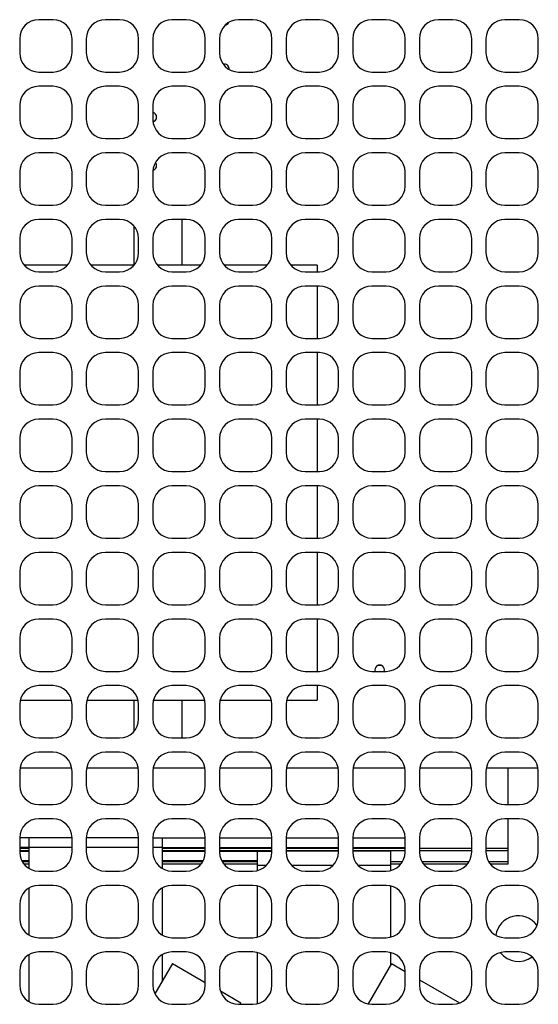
# Model space of a CAD drawing. Header units: millimetres. Extents: x 0 to 420, y 0 to 297.
# Tile 178 of 180: x 335 to 362, y 193 to 245. Entities that reach past the tile are written whole.
import ezdxf

# ---------------------------------------------------------------- set-up
doc = ezdxf.new("R2010")
doc.units = ezdxf.units.MM
doc.header["$LTSCALE"] = 23.1
doc.layers.get('0').update_dxf_attribs({"linetype": 'CONTINUOUS'})
doc.layers.add('ASSI', color=7, linetype='CONTINUOUS')

msp = doc.modelspace()

# ---------------------------------------------------------------- linework, layer by layer
at = {"color": 7, "linetype": 'CONTINUOUS'}
for p, q in [((343.089032, 232.302835), (343.089032, 234.700335)), ((340.549032, 234.369829), (340.549032, 232.302835)), ((337.067043, 232.302835), (334.796021, 232.302835)), ((340.567043, 232.302835), (338.296021, 232.302835)), ((344.067043, 232.302835), (341.796021, 232.302835)), ((347.567043, 232.302835), (345.296021, 232.302835)), ((350.194032, 232.302835), (348.796021, 232.302835)), ((334.58768, 209.442835), (337.275384, 209.442835)), ((338.08768, 209.442835), (340.775384, 209.442835)), ((340.549032, 209.442835), (340.549032, 207.78084)), ((341.58768, 209.442835), (344.275384, 209.442835)), ((343.089032, 207.450335), (343.089032, 209.442835)), ((345.08768, 209.442835), (347.775384, 209.442835)), ((348.58768, 209.442835), (350.194032, 209.442835)), ((334.573373, 205.875335), (337.289691, 205.875335)), ((338.073373, 205.875335), (340.789691, 205.875335)), ((341.573373, 205.875335), (344.289691, 205.875335)), ((345.073373, 205.875335), (347.789691, 205.875335)), ((348.573373, 205.875335), (351.289691, 205.875335)), ((352.073373, 205.875335), (354.789691, 205.875335)), ((355.573373, 205.875335), (358.289691, 205.875335)), ((359.073373, 205.875335), (361.789691, 205.875335)), ((360.221532, 203.950335), (360.221532, 205.875335)), ((360.221532, 200.815335), (360.221532, 203.200335)), ((337.306532, 202.200335), (334.556532, 202.200335)), ((335.056532, 200.584532), (335.056532, 202.200335)), ((340.806532, 202.200335), (338.056532, 202.200335)), ((341.556532, 202.200335), (344.306532, 202.200335)), ((342.056532, 200.584532), (342.056532, 202.200335)), ((345.056532, 202.200335), (347.806532, 202.200335)), ((348.556532, 202.200335), (351.306532, 202.200335)), ((352.056532, 202.200335), (354.806532, 202.200335)), ((335.056532, 201.700335), (334.556532, 201.700335)), ((335.056532, 201.640335), (334.556532, 201.640335)), ((335.056532, 201.515335), (334.556532, 201.515335)), ((334.556532, 201.500335), (335.056532, 201.500335)), ((342.056532, 201.700335), (344.306532, 201.700335)), ((344.306532, 201.640335), (342.056532, 201.640335)), ((344.306532, 201.515335), (342.056532, 201.515335)), ((342.056532, 201.500335), (344.306532, 201.500335)), ((345.056532, 201.700335), (347.806532, 201.700335)), ((347.806532, 201.640335), (345.056532, 201.640335)), ((347.806532, 201.515335), (345.056532, 201.515335)), ((345.056532, 201.500335), (347.806532, 201.500335)), ((347.056532, 200.483489), (347.056532, 201.500335)), ((348.556532, 201.700335), (351.306532, 201.700335)), ((351.306532, 201.640335), (348.556532, 201.640335)), ((351.306532, 201.515335), (348.556532, 201.515335)), ((351.306532, 201.500335), (348.556532, 201.500335)), ((352.056532, 201.700335), (354.806532, 201.700335)), ((354.806532, 201.640335), (352.056532, 201.640335)), ((354.806532, 201.515335), (352.056532, 201.515335)), ((354.056532, 201.500335), (352.056532, 201.500335)), ((354.056532, 200.483489), (354.056532, 201.500335)), ((358.306532, 201.640335), (355.556532, 201.640335)), ((358.306532, 201.515335), (355.556532, 201.515335)), ((360.221532, 201.640335), (359.056532, 201.640335)), ((360.221532, 201.515335), (359.056532, 201.515335)), ((334.665253, 201.000335), (335.056532, 201.000335)), ((335.056532, 200.940335), (334.697168, 200.940335)), ((335.056532, 200.815335), (334.785868, 200.815335)), ((342.056532, 201.000335), (344.197811, 201.000335)), ((344.165895, 200.940335), (342.056532, 200.940335)), ((344.077196, 200.815335), (342.056532, 200.815335)), ((345.165253, 201.000335), (347.056532, 201.000335)), ((347.056532, 200.940335), (345.197168, 200.940335)), ((347.056532, 200.815335), (345.285868, 200.815335)), ((354.665895, 200.940335), (354.056532, 200.940335)), ((354.577196, 200.815335), (354.056532, 200.815335)), ((358.165895, 200.940335), (355.697168, 200.940335)), ((358.077196, 200.815335), (355.785868, 200.815335)), ((360.221532, 200.940335), (359.197168, 200.940335)), ((360.221532, 200.815335), (359.285868, 200.815335)), ((335.056532, 197.084532), (335.056532, 199.566137)), ((342.056532, 197.084532), (342.056532, 199.566137)), ((347.056532, 196.983489), (347.056532, 199.66718)), ((354.056532, 196.983489), (354.056532, 199.66718)), ((347.056532, 193.483489), (347.056532, 196.16718)), ((354.056532, 195.545525), (354.056532, 196.16718)), ((335.056532, 193.584532), (335.056532, 196.066137)), ((342.056532, 194.6795), (342.056532, 196.066137))]:
    msp.add_line(p, q, dxfattribs=at)
at = {"color": 9, "linetype": 'CONTINUOUS'}
for p, q in [((353.588452, 211.250335), (353.354111, 211.250335)), ((337.306532, 201.700335), (335.056532, 201.700335)), ((340.806532, 201.700335), (338.056532, 201.700335)), ((342.056532, 201.700335), (341.556532, 201.700335)), ((347.518526, 200.750335), (347.056532, 200.750335)), ((351.018526, 200.750335), (348.844538, 200.750335)), ((354.056532, 200.750335), (352.344538, 200.750335))]:
    msp.add_line(p, q, dxfattribs=at)
at = {"color": 7, "linetype": 'CONTINUOUS'}
for start, end in [(36, 171.5243705), (217.6735449, 306.9233813)]:
    msp.add_arc((360.756532, 196.900335), 1.2, start, end, dxfattribs=at)
at = {"layer": 'ASSI', "color": 7, "linetype": 'CONTINUOUS'}
for p, q in [((336.306532, 245.200335), (335.556532, 245.200335)), ((339.806532, 245.200335), (339.056532, 245.200335)), ((343.306532, 245.200335), (342.556532, 245.200335)), ((346.806532, 245.200335), (346.056532, 245.200335)), ((350.306532, 245.200335), (349.556532, 245.200335)), ((353.806532, 245.200335), (353.056532, 245.200335)), ((357.306532, 245.200335), (356.556532, 245.200335)), ((360.806532, 245.200335), (360.056532, 245.200335)), ((334.556532, 244.200335), (334.556532, 243.450335)), ((337.306532, 243.450335), (337.306532, 244.200335)), ((338.056532, 244.200335), (338.056532, 243.450335)), ((340.806532, 243.450335), (340.806532, 244.200335)), ((341.556532, 244.200335), (341.556532, 243.450335)), ((344.306532, 243.450335), (344.306532, 244.200335)), ((345.056532, 244.200335), (345.056532, 243.450335)), ((347.806532, 243.450335), (347.806532, 244.200335)), ((348.556532, 244.200335), (348.556532, 243.450335)), ((351.306532, 243.450335), (351.306532, 244.200335)), ((352.056532, 244.200335), (352.056532, 243.450335)), ((354.806532, 243.450335), (354.806532, 244.200335)), ((355.556532, 244.200335), (355.556532, 243.450335)), ((358.306532, 243.450335), (358.306532, 244.200335)), ((359.056532, 244.200335), (359.056532, 243.450335)), ((361.806532, 243.450335), (361.806532, 244.200335)), ((335.556532, 242.450335), (336.306532, 242.450335)), ((339.056532, 242.450335), (339.806532, 242.450335)), ((342.556532, 242.450335), (343.306532, 242.450335)), ((346.056532, 242.450335), (346.806532, 242.450335)), ((349.556532, 242.450335), (350.306532, 242.450335)), ((353.056532, 242.450335), (353.806532, 242.450335)), ((356.556532, 242.450335), (357.306532, 242.450335)), ((360.056532, 242.450335), (360.806532, 242.450335)), ((336.306532, 241.700335), (335.556532, 241.700335)), ((339.806532, 241.700335), (339.056532, 241.700335)), ((343.306532, 241.700335), (342.556532, 241.700335)), ((346.806532, 241.700335), (346.056532, 241.700335)), ((350.306532, 241.700335), (349.556532, 241.700335)), ((353.806532, 241.700335), (353.056532, 241.700335)), ((357.306532, 241.700335), (356.556532, 241.700335)), ((360.806532, 241.700335), (360.056532, 241.700335)), ((334.556532, 240.700335), (334.556532, 239.950335)), ((337.306532, 239.950335), (337.306532, 240.700335)), ((338.056532, 240.700335), (338.056532, 239.950335)), ((340.806532, 239.950335), (340.806532, 240.700335)), ((341.556532, 240.700335), (341.556532, 239.950335)), ((344.306532, 239.950335), (344.306532, 240.700335)), ((345.056532, 240.700335), (345.056532, 239.950335)), ((347.806532, 239.950335), (347.806532, 240.700335)), ((348.556532, 240.700335), (348.556532, 239.950335)), ((351.306532, 239.950335), (351.306532, 240.700335)), ((352.056532, 240.700335), (352.056532, 239.950335)), ((354.806532, 239.950335), (354.806532, 240.700335)), ((355.556532, 240.700335), (355.556532, 239.950335)), ((358.306532, 239.950335), (358.306532, 240.700335)), ((359.056532, 240.700335), (359.056532, 239.950335)), ((361.806532, 239.950335), (361.806532, 240.700335)), ((335.556532, 238.950335), (336.306532, 238.950335)), ((339.056532, 238.950335), (339.806532, 238.950335)), ((342.556532, 238.950335), (343.306532, 238.950335)), ((346.056532, 238.950335), (346.806532, 238.950335)), ((349.556532, 238.950335), (350.306532, 238.950335)), ((353.056532, 238.950335), (353.806532, 238.950335)), ((356.556532, 238.950335), (357.306532, 238.950335)), ((360.056532, 238.950335), (360.806532, 238.950335)), ((336.306532, 238.200335), (335.556532, 238.200335)), ((339.806532, 238.200335), (339.056532, 238.200335)), ((343.306532, 238.200335), (342.556532, 238.200335)), ((346.806532, 238.200335), (346.056532, 238.200335)), ((350.306532, 238.200335), (349.556532, 238.200335)), ((353.806532, 238.200335), (353.056532, 238.200335)), ((357.306532, 238.200335), (356.556532, 238.200335)), ((360.806532, 238.200335), (360.056532, 238.200335)), ((334.556532, 237.200335), (334.556532, 236.450335)), ((337.306532, 236.450335), (337.306532, 237.200335)), ((338.056532, 237.200335), (338.056532, 236.450335)), ((340.806532, 236.450335), (340.806532, 237.200335)), ((341.556532, 237.200335), (341.556532, 236.450335)), ((344.306532, 236.450335), (344.306532, 237.200335)), ((345.056532, 237.200335), (345.056532, 236.450335)), ((347.806532, 236.450335), (347.806532, 237.200335)), ((348.556532, 237.200335), (348.556532, 236.450335)), ((351.306532, 236.450335), (351.306532, 237.200335)), ((352.056532, 237.200335), (352.056532, 236.450335)), ((354.806532, 236.450335), (354.806532, 237.200335)), ((355.556532, 237.200335), (355.556532, 236.450335)), ((358.306532, 236.450335), (358.306532, 237.200335)), ((359.056532, 237.200335), (359.056532, 236.450335)), ((361.806532, 236.450335), (361.806532, 237.200335)), ((335.556532, 235.450335), (336.306532, 235.450335)), ((339.056532, 235.450335), (339.806532, 235.450335)), ((342.556532, 235.450335), (343.306532, 235.450335)), ((346.056532, 235.450335), (346.806532, 235.450335)), ((349.556532, 235.450335), (350.306532, 235.450335)), ((353.056532, 235.450335), (353.806532, 235.450335)), ((356.556532, 235.450335), (357.306532, 235.450335)), ((360.056532, 235.450335), (360.806532, 235.450335)), ((336.306532, 234.700335), (335.556532, 234.700335)), ((339.806532, 234.700335), (339.056532, 234.700335)), ((343.306532, 234.700335), (342.556532, 234.700335)), ((346.806532, 234.700335), (346.056532, 234.700335)), ((350.306532, 234.700335), (349.556532, 234.700335)), ((353.806532, 234.700335), (353.056532, 234.700335)), ((357.306532, 234.700335), (356.556532, 234.700335)), ((360.806532, 234.700335), (360.056532, 234.700335)), ((334.556532, 233.700335), (334.556532, 232.950335)), ((337.306532, 232.950335), (337.306532, 233.700335)), ((338.056532, 233.700335), (338.056532, 232.950335)), ((340.806532, 232.950335), (340.806532, 233.700335)), ((341.556532, 233.700335), (341.556532, 232.950335)), ((344.306532, 232.950335), (344.306532, 233.700335)), ((345.056532, 233.700335), (345.056532, 232.950335)), ((347.806532, 232.950335), (347.806532, 233.700335)), ((348.556532, 233.700335), (348.556532, 232.950335)), ((351.306532, 232.950335), (351.306532, 233.700335)), ((352.056532, 233.700335), (352.056532, 232.950335)), ((354.806532, 232.950335), (354.806532, 233.700335)), ((355.556532, 233.700335), (355.556532, 232.950335)), ((358.306532, 232.950335), (358.306532, 233.700335)), ((359.056532, 233.700335), (359.056532, 232.950335)), ((361.806532, 232.950335), (361.806532, 233.700335)), ((335.556532, 231.950335), (336.306532, 231.950335)), ((339.056532, 231.950335), (339.806532, 231.950335)), ((342.556532, 231.950335), (343.306532, 231.950335)), ((346.056532, 231.950335), (346.806532, 231.950335)), ((349.556532, 231.950335), (350.306532, 231.950335)), ((350.194032, 232.302835), (350.194032, 231.950335)), ((353.056532, 231.950335), (353.806532, 231.950335)), ((356.556532, 231.950335), (357.306532, 231.950335)), ((360.056532, 231.950335), (360.806532, 231.950335)), ((336.306532, 231.200335), (335.556532, 231.200335)), ((339.806532, 231.200335), (339.056532, 231.200335)), ((343.306532, 231.200335), (342.556532, 231.200335)), ((346.806532, 231.200335), (346.056532, 231.200335)), ((350.306532, 231.200335), (349.556532, 231.200335)), ((350.194032, 231.200335), (350.194032, 228.450335)), ((353.806532, 231.200335), (353.056532, 231.200335)), ((357.306532, 231.200335), (356.556532, 231.200335)), ((360.806532, 231.200335), (360.056532, 231.200335)), ((334.556532, 230.200335), (334.556532, 229.450335)), ((337.306532, 229.450335), (337.306532, 230.200335)), ((338.056532, 230.200335), (338.056532, 229.450335)), ((340.806532, 229.450335), (340.806532, 230.200335)), ((341.556532, 230.200335), (341.556532, 229.450335)), ((344.306532, 229.450335), (344.306532, 230.200335)), ((345.056532, 230.200335), (345.056532, 229.450335)), ((347.806532, 229.450335), (347.806532, 230.200335)), ((348.556532, 230.200335), (348.556532, 229.450335)), ((351.306532, 229.450335), (351.306532, 230.200335)), ((352.056532, 230.200335), (352.056532, 229.450335)), ((354.806532, 229.450335), (354.806532, 230.200335)), ((355.556532, 230.200335), (355.556532, 229.450335)), ((358.306532, 229.450335), (358.306532, 230.200335)), ((359.056532, 230.200335), (359.056532, 229.450335)), ((361.806532, 229.450335), (361.806532, 230.200335)), ((335.556532, 228.450335), (336.306532, 228.450335)), ((339.056532, 228.450335), (339.806532, 228.450335)), ((342.556532, 228.450335), (343.306532, 228.450335)), ((346.056532, 228.450335), (346.806532, 228.450335)), ((349.556532, 228.450335), (350.306532, 228.450335)), ((353.056532, 228.450335), (353.806532, 228.450335)), ((356.556532, 228.450335), (357.306532, 228.450335)), ((360.056532, 228.450335), (360.806532, 228.450335)), ((336.306532, 227.700335), (335.556532, 227.700335)), ((339.806532, 227.700335), (339.056532, 227.700335)), ((343.306532, 227.700335), (342.556532, 227.700335)), ((346.806532, 227.700335), (346.056532, 227.700335)), ((350.306532, 227.700335), (349.556532, 227.700335)), ((350.194032, 227.700335), (350.194032, 224.950335)), ((353.806532, 227.700335), (353.056532, 227.700335)), ((357.306532, 227.700335), (356.556532, 227.700335)), ((360.806532, 227.700335), (360.056532, 227.700335)), ((334.556532, 226.700335), (334.556532, 225.950335)), ((337.306532, 225.950335), (337.306532, 226.700335)), ((338.056532, 226.700335), (338.056532, 225.950335)), ((340.806532, 225.950335), (340.806532, 226.700335)), ((341.556532, 226.700335), (341.556532, 225.950335)), ((344.306532, 225.950335), (344.306532, 226.700335)), ((345.056532, 226.700335), (345.056532, 225.950335)), ((347.806532, 225.950335), (347.806532, 226.700335)), ((348.556532, 226.700335), (348.556532, 225.950335)), ((351.306532, 225.950335), (351.306532, 226.700335)), ((352.056532, 226.700335), (352.056532, 225.950335)), ((354.806532, 225.950335), (354.806532, 226.700335)), ((355.556532, 226.700335), (355.556532, 225.950335)), ((358.306532, 225.950335), (358.306532, 226.700335)), ((359.056532, 226.700335), (359.056532, 225.950335)), ((361.806532, 225.950335), (361.806532, 226.700335)), ((335.556532, 224.950335), (336.306532, 224.950335)), ((339.056532, 224.950335), (339.806532, 224.950335)), ((342.556532, 224.950335), (343.306532, 224.950335)), ((346.056532, 224.950335), (346.806532, 224.950335)), ((349.556532, 224.950335), (350.306532, 224.950335)), ((353.056532, 224.950335), (353.806532, 224.950335)), ((356.556532, 224.950335), (357.306532, 224.950335)), ((360.056532, 224.950335), (360.806532, 224.950335)), ((336.306532, 224.200335), (335.556532, 224.200335)), ((339.806532, 224.200335), (339.056532, 224.200335)), ((343.306532, 224.200335), (342.556532, 224.200335)), ((346.806532, 224.200335), (346.056532, 224.200335)), ((350.306532, 224.200335), (349.556532, 224.200335)), ((350.194032, 224.200335), (350.194032, 221.450335)), ((353.806532, 224.200335), (353.056532, 224.200335)), ((357.306532, 224.200335), (356.556532, 224.200335)), ((360.806532, 224.200335), (360.056532, 224.200335)), ((334.556532, 223.200335), (334.556532, 222.450335)), ((337.306532, 222.450335), (337.306532, 223.200335)), ((338.056532, 223.200335), (338.056532, 222.450335)), ((340.806532, 222.450335), (340.806532, 223.200335)), ((341.556532, 223.200335), (341.556532, 222.450335)), ((344.306532, 222.450335), (344.306532, 223.200335)), ((345.056532, 223.200335), (345.056532, 222.450335)), ((347.806532, 222.450335), (347.806532, 223.200335)), ((348.556532, 223.200335), (348.556532, 222.450335)), ((351.306532, 222.450335), (351.306532, 223.200335)), ((352.056532, 223.200335), (352.056532, 222.450335)), ((354.806532, 222.450335), (354.806532, 223.200335)), ((355.556532, 223.200335), (355.556532, 222.450335)), ((358.306532, 222.450335), (358.306532, 223.200335)), ((359.056532, 223.200335), (359.056532, 222.450335)), ((361.806532, 222.450335), (361.806532, 223.200335)), ((335.556532, 221.450335), (336.306532, 221.450335)), ((339.056532, 221.450335), (339.806532, 221.450335)), ((342.556532, 221.450335), (343.306532, 221.450335)), ((346.056532, 221.450335), (346.806532, 221.450335)), ((349.556532, 221.450335), (350.306532, 221.450335)), ((353.056532, 221.450335), (353.806532, 221.450335)), ((356.556532, 221.450335), (357.306532, 221.450335)), ((360.056532, 221.450335), (360.806532, 221.450335)), ((336.306532, 220.700335), (335.556532, 220.700335)), ((339.806532, 220.700335), (339.056532, 220.700335)), ((343.306532, 220.700335), (342.556532, 220.700335)), ((346.806532, 220.700335), (346.056532, 220.700335)), ((350.306532, 220.700335), (349.556532, 220.700335)), ((350.194032, 220.700335), (350.194032, 217.950335)), ((353.806532, 220.700335), (353.056532, 220.700335)), ((357.306532, 220.700335), (356.556532, 220.700335)), ((360.806532, 220.700335), (360.056532, 220.700335)), ((334.556532, 219.700335), (334.556532, 218.950335)), ((337.306532, 218.950335), (337.306532, 219.700335)), ((338.056532, 219.700335), (338.056532, 218.950335)), ((340.806532, 218.950335), (340.806532, 219.700335)), ((341.556532, 219.700335), (341.556532, 218.950335)), ((344.306532, 218.950335), (344.306532, 219.700335)), ((345.056532, 219.700335), (345.056532, 218.950335)), ((347.806532, 218.950335), (347.806532, 219.700335)), ((348.556532, 219.700335), (348.556532, 218.950335)), ((351.306532, 218.950335), (351.306532, 219.700335)), ((352.056532, 219.700335), (352.056532, 218.950335)), ((354.806532, 218.950335), (354.806532, 219.700335)), ((355.556532, 219.700335), (355.556532, 218.950335)), ((358.306532, 218.950335), (358.306532, 219.700335)), ((359.056532, 219.700335), (359.056532, 218.950335)), ((361.806532, 218.950335), (361.806532, 219.700335)), ((335.556532, 217.950335), (336.306532, 217.950335)), ((339.056532, 217.950335), (339.806532, 217.950335)), ((342.556532, 217.950335), (343.306532, 217.950335)), ((346.056532, 217.950335), (346.806532, 217.950335)), ((349.556532, 217.950335), (350.306532, 217.950335)), ((353.056532, 217.950335), (353.806532, 217.950335)), ((356.556532, 217.950335), (357.306532, 217.950335)), ((360.056532, 217.950335), (360.806532, 217.950335)), ((336.306532, 217.200335), (335.556532, 217.200335)), ((339.806532, 217.200335), (339.056532, 217.200335)), ((343.306532, 217.200335), (342.556532, 217.200335)), ((346.806532, 217.200335), (346.056532, 217.200335)), ((350.306532, 217.200335), (349.556532, 217.200335)), ((350.194032, 217.200335), (350.194032, 214.450335)), ((353.806532, 217.200335), (353.056532, 217.200335)), ((357.306532, 217.200335), (356.556532, 217.200335)), ((360.806532, 217.200335), (360.056532, 217.200335)), ((334.556532, 216.200335), (334.556532, 215.450335)), ((337.306532, 215.450335), (337.306532, 216.200335)), ((338.056532, 216.200335), (338.056532, 215.450335)), ((340.806532, 215.450335), (340.806532, 216.200335)), ((341.556532, 216.200335), (341.556532, 215.450335)), ((344.306532, 215.450335), (344.306532, 216.200335)), ((345.056532, 216.200335), (345.056532, 215.450335)), ((347.806532, 215.450335), (347.806532, 216.200335)), ((348.556532, 216.200335), (348.556532, 215.450335)), ((351.306532, 215.450335), (351.306532, 216.200335)), ((352.056532, 216.200335), (352.056532, 215.450335)), ((354.806532, 215.450335), (354.806532, 216.200335)), ((355.556532, 216.200335), (355.556532, 215.450335)), ((358.306532, 215.450335), (358.306532, 216.200335)), ((359.056532, 216.200335), (359.056532, 215.450335)), ((361.806532, 215.450335), (361.806532, 216.200335)), ((335.556532, 214.450335), (336.306532, 214.450335)), ((339.056532, 214.450335), (339.806532, 214.450335)), ((342.556532, 214.450335), (343.306532, 214.450335)), ((346.056532, 214.450335), (346.806532, 214.450335)), ((349.556532, 214.450335), (350.306532, 214.450335)), ((353.056532, 214.450335), (353.806532, 214.450335)), ((356.556532, 214.450335), (357.306532, 214.450335)), ((360.056532, 214.450335), (360.806532, 214.450335)), ((336.306532, 213.700335), (335.556532, 213.700335)), ((339.806532, 213.700335), (339.056532, 213.700335)), ((343.306532, 213.700335), (342.556532, 213.700335)), ((346.806532, 213.700335), (346.056532, 213.700335)), ((350.306532, 213.700335), (349.556532, 213.700335)), ((350.194032, 213.700335), (350.194032, 210.950335)), ((353.806532, 213.700335), (353.056532, 213.700335)), ((357.306532, 213.700335), (356.556532, 213.700335)), ((360.806532, 213.700335), (360.056532, 213.700335)), ((334.556532, 212.700335), (334.556532, 211.950335)), ((337.306532, 211.950335), (337.306532, 212.700335)), ((338.056532, 212.700335), (338.056532, 211.950335)), ((340.806532, 211.950335), (340.806532, 212.700335)), ((341.556532, 212.700335), (341.556532, 211.950335)), ((344.306532, 211.950335), (344.306532, 212.700335)), ((345.056532, 212.700335), (345.056532, 211.950335)), ((347.806532, 211.950335), (347.806532, 212.700335)), ((348.556532, 212.700335), (348.556532, 211.950335)), ((351.306532, 211.950335), (351.306532, 212.700335)), ((352.056532, 212.700335), (352.056532, 211.950335)), ((354.806532, 211.950335), (354.806532, 212.700335)), ((355.556532, 212.700335), (355.556532, 211.950335)), ((358.306532, 211.950335), (358.306532, 212.700335)), ((359.056532, 212.700335), (359.056532, 211.950335)), ((361.806532, 211.950335), (361.806532, 212.700335)), ((335.556532, 210.950335), (336.306532, 210.950335)), ((339.056532, 210.950335), (339.806532, 210.950335)), ((342.556532, 210.950335), (343.306532, 210.950335)), ((346.056532, 210.950335), (346.806532, 210.950335)), ((349.556532, 210.950335), (350.306532, 210.950335)), ((353.056532, 210.950335), (353.806532, 210.950335)), ((356.556532, 210.950335), (357.306532, 210.950335)), ((360.056532, 210.950335), (360.806532, 210.950335)), ((336.306532, 210.200335), (335.556532, 210.200335)), ((339.806532, 210.200335), (339.056532, 210.200335)), ((343.306532, 210.200335), (342.556532, 210.200335)), ((346.806532, 210.200335), (346.056532, 210.200335)), ((350.306532, 210.200335), (349.556532, 210.200335)), ((350.194032, 210.200335), (350.194032, 209.442835)), ((353.806532, 210.200335), (353.056532, 210.200335)), ((357.306532, 210.200335), (356.556532, 210.200335)), ((360.806532, 210.200335), (360.056532, 210.200335)), ((334.556532, 209.200335), (334.556532, 208.450335)), ((337.306532, 208.450335), (337.306532, 209.200335)), ((338.056532, 209.200335), (338.056532, 208.450335)), ((340.806532, 208.450335), (340.806532, 209.200335)), ((341.556532, 209.200335), (341.556532, 208.450335)), ((344.306532, 208.450335), (344.306532, 209.200335)), ((345.056532, 209.200335), (345.056532, 208.450335)), ((347.806532, 208.450335), (347.806532, 209.200335)), ((348.556532, 209.200335), (348.556532, 208.450335)), ((351.306532, 208.450335), (351.306532, 209.200335)), ((352.056532, 209.200335), (352.056532, 208.450335)), ((354.806532, 208.450335), (354.806532, 209.200335)), ((355.556532, 209.200335), (355.556532, 208.450335)), ((358.306532, 208.450335), (358.306532, 209.200335)), ((359.056532, 209.200335), (359.056532, 208.450335)), ((361.806532, 208.450335), (361.806532, 209.200335)), ((335.556532, 207.450335), (336.306532, 207.450335)), ((339.056532, 207.450335), (339.806532, 207.450335)), ((342.556532, 207.450335), (343.306532, 207.450335)), ((346.056532, 207.450335), (346.806532, 207.450335)), ((349.556532, 207.450335), (350.306532, 207.450335)), ((353.056532, 207.450335), (353.806532, 207.450335)), ((356.556532, 207.450335), (357.306532, 207.450335)), ((360.056532, 207.450335), (360.806532, 207.450335)), ((336.306532, 206.700335), (335.556532, 206.700335)), ((339.806532, 206.700335), (339.056532, 206.700335)), ((343.306532, 206.700335), (342.556532, 206.700335)), ((346.806532, 206.700335), (346.056532, 206.700335)), ((350.306532, 206.700335), (349.556532, 206.700335)), ((353.806532, 206.700335), (353.056532, 206.700335)), ((357.306532, 206.700335), (356.556532, 206.700335)), ((360.806532, 206.700335), (360.056532, 206.700335)), ((334.556532, 205.700335), (334.556532, 204.950335)), ((337.306532, 204.950335), (337.306532, 205.700335)), ((338.056532, 205.700335), (338.056532, 204.950335)), ((340.806532, 204.950335), (340.806532, 205.700335)), ((341.556532, 205.700335), (341.556532, 204.950335)), ((344.306532, 204.950335), (344.306532, 205.700335)), ((345.056532, 205.700335), (345.056532, 204.950335)), ((347.806532, 204.950335), (347.806532, 205.700335)), ((348.556532, 205.700335), (348.556532, 204.950335)), ((351.306532, 204.950335), (351.306532, 205.700335)), ((352.056532, 205.700335), (352.056532, 204.950335)), ((354.806532, 204.950335), (354.806532, 205.700335)), ((355.556532, 205.700335), (355.556532, 204.950335)), ((358.306532, 204.950335), (358.306532, 205.700335)), ((359.056532, 205.700335), (359.056532, 204.950335)), ((361.806532, 204.950335), (361.806532, 205.700335)), ((335.556532, 203.950335), (336.306532, 203.950335)), ((339.056532, 203.950335), (339.806532, 203.950335)), ((342.556532, 203.950335), (343.306532, 203.950335)), ((346.056532, 203.950335), (346.806532, 203.950335)), ((349.556532, 203.950335), (350.306532, 203.950335)), ((353.056532, 203.950335), (353.806532, 203.950335)), ((356.556532, 203.950335), (357.306532, 203.950335)), ((360.056532, 203.950335), (360.806532, 203.950335)), ((336.306532, 203.200335), (335.556532, 203.200335)), ((339.806532, 203.200335), (339.056532, 203.200335)), ((343.306532, 203.200335), (342.556532, 203.200335)), ((346.806532, 203.200335), (346.056532, 203.200335)), ((350.306532, 203.200335), (349.556532, 203.200335)), ((353.806532, 203.200335), (353.056532, 203.200335)), ((357.306532, 203.200335), (356.556532, 203.200335)), ((360.806532, 203.200335), (360.056532, 203.200335)), ((334.556532, 202.200335), (334.556532, 201.450335)), ((337.306532, 201.450335), (337.306532, 202.200335)), ((338.056532, 202.200335), (338.056532, 201.450335)), ((340.806532, 201.450335), (340.806532, 202.200335)), ((341.556532, 202.200335), (341.556532, 201.450335)), ((344.306532, 201.450335), (344.306532, 202.200335)), ((345.056532, 202.200335), (345.056532, 201.450335)), ((347.806532, 201.450335), (347.806532, 202.200335)), ((348.556532, 202.200335), (348.556532, 201.450335)), ((351.306532, 201.450335), (351.306532, 202.200335)), ((352.056532, 202.200335), (352.056532, 201.450335)), ((354.806532, 201.450335), (354.806532, 202.200335)), ((355.556532, 202.200335), (355.556532, 201.450335)), ((358.306532, 201.450335), (358.306532, 202.200335)), ((359.056532, 202.200335), (359.056532, 201.450335)), ((361.806532, 201.450335), (361.806532, 202.200335)), ((335.556532, 200.450335), (336.306532, 200.450335)), ((339.056532, 200.450335), (339.806532, 200.450335)), ((342.556532, 200.450335), (343.306532, 200.450335)), ((346.056532, 200.450335), (346.806532, 200.450335)), ((349.556532, 200.450335), (350.306532, 200.450335)), ((353.056532, 200.450335), (353.806532, 200.450335)), ((356.556532, 200.450335), (357.306532, 200.450335)), ((360.056532, 200.450335), (360.806532, 200.450335)), ((336.306532, 199.700335), (335.556532, 199.700335)), ((339.806532, 199.700335), (339.056532, 199.700335)), ((343.306532, 199.700335), (342.556532, 199.700335)), ((346.806532, 199.700335), (346.056532, 199.700335)), ((350.306532, 199.700335), (349.556532, 199.700335)), ((353.806532, 199.700335), (353.056532, 199.700335)), ((357.306532, 199.700335), (356.556532, 199.700335)), ((360.806532, 199.700335), (360.056532, 199.700335)), ((334.556532, 198.700335), (334.556532, 197.950335)), ((337.306532, 197.950335), (337.306532, 198.700335)), ((338.056532, 198.700335), (338.056532, 197.950335)), ((340.806532, 197.950335), (340.806532, 198.700335)), ((341.556532, 198.700335), (341.556532, 197.950335)), ((344.306532, 197.950335), (344.306532, 198.700335)), ((345.056532, 198.700335), (345.056532, 197.950335)), ((347.806532, 197.950335), (347.806532, 198.700335)), ((348.556532, 198.700335), (348.556532, 197.950335)), ((351.306532, 197.950335), (351.306532, 198.700335)), ((352.056532, 198.700335), (352.056532, 197.950335)), ((354.806532, 197.950335), (354.806532, 198.700335)), ((355.556532, 198.700335), (355.556532, 197.950335)), ((358.306532, 197.950335), (358.306532, 198.700335)), ((359.056532, 198.700335), (359.056532, 197.950335)), ((361.806532, 197.950335), (361.806532, 198.700335)), ((335.556532, 196.950335), (336.306532, 196.950335)), ((339.056532, 196.950335), (339.806532, 196.950335)), ((342.556532, 196.950335), (343.306532, 196.950335)), ((346.056532, 196.950335), (346.806532, 196.950335)), ((349.556532, 196.950335), (350.306532, 196.950335)), ((353.056532, 196.950335), (353.806532, 196.950335)), ((356.556532, 196.950335), (357.306532, 196.950335)), ((360.056532, 196.950335), (360.806532, 196.950335)), ((336.306532, 196.200335), (335.556532, 196.200335)), ((339.806532, 196.200335), (339.056532, 196.200335)), ((343.306532, 196.200335), (342.556532, 196.200335)), ((346.806532, 196.200335), (346.056532, 196.200335)), ((350.306532, 196.200335), (349.556532, 196.200335)), ((353.806532, 196.200335), (353.056532, 196.200335)), ((357.306532, 196.200335), (356.556532, 196.200335)), ((360.806532, 196.200335), (360.056532, 196.200335)), ((334.556532, 195.200335), (334.556532, 194.450335)), ((337.306532, 194.450335), (337.306532, 195.200335)), ((338.056532, 195.200335), (338.056532, 194.450335)), ((340.806532, 194.450335), (340.806532, 195.200335)), ((341.556532, 195.200335), (341.556532, 194.450335)), ((342.584529, 195.594018), (341.664861, 194.001105)), ((342.58455, 195.594006), (344.306532, 194.599819)), ((344.306532, 194.450335), (344.306532, 195.200335)), ((345.056532, 195.200335), (345.056532, 194.450335)), ((347.806532, 194.450335), (347.806532, 195.200335)), ((348.556532, 195.200335), (348.556532, 194.450335)), ((351.306532, 194.450335), (351.306532, 195.200335)), ((352.056532, 195.200335), (352.056532, 194.450335)), ((354.084529, 195.594018), (352.858685, 193.470794)), ((354.08455, 195.594006), (354.806532, 195.177169)), ((354.806532, 194.450335), (354.806532, 195.200335)), ((355.556532, 195.200335), (355.556532, 194.450335)), ((358.306532, 194.450335), (358.306532, 195.200335)), ((359.056532, 195.200335), (359.056532, 194.450335)), ((361.806532, 194.450335), (361.806532, 195.200335)), ((355.556532, 194.744157), (357.673812, 193.521745)), ((346.178514, 193.51903), (345.106849, 194.137756)), ((335.556532, 193.450335), (336.306532, 193.450335)), ((339.056532, 193.450335), (339.806532, 193.450335)), ((342.556532, 193.450335), (343.306532, 193.450335)), ((346.056532, 193.450335), (346.806532, 193.450335)), ((346.178535, 193.519018), (346.13888, 193.450335)), ((349.556532, 193.450335), (350.306532, 193.450335)), ((353.056532, 193.450335), (353.806532, 193.450335)), ((356.556532, 193.450335), (357.306532, 193.450335)), ((360.056532, 193.450335), (360.806532, 193.450335))]:
    msp.add_line(p, q, dxfattribs=at)
for centre, radius, start, end in [((335.556532, 244.200335), 1, 90, 180), ((336.306532, 244.200335), 1, 0, 90), ((339.056532, 244.200335), 1, 90, 180), ((339.806532, 244.200335), 1, 0, 90), ((342.556532, 244.200335), 1, 90, 180), ((343.306532, 244.200335), 1, 0, 90), ((346.056532, 244.200335), 1, 90, 180), ((345.311532, 245.161585), 0.249872, 281.7243505, 333.8778877), ((346.806532, 244.200335), 1, 0, 90), ((349.556532, 244.200335), 1, 90, 180), ((350.306532, 244.200335), 1, 0, 90), ((353.056532, 244.200335), 1, 90, 180), ((353.806532, 244.200335), 1, 0, 90), ((356.556532, 244.200335), 1, 90, 180), ((357.306532, 244.200335), 1, 0, 90), ((360.056532, 244.200335), 1, 90, 180), ((360.806532, 244.200335), 1, 0, 90), ((335.556532, 243.450335), 1, 180, 270), ((336.306532, 243.450335), 1, 270, 360), ((339.056532, 243.450335), 1, 180, 270), ((339.806532, 243.450335), 1, 270, 360), ((342.556532, 243.450335), 1, 180, 270), ((343.306532, 243.450335), 1, 270, 360), ((346.056532, 243.450335), 1, 180, 270), ((346.806532, 243.450335), 1, 270, 360), ((349.556532, 243.450335), 1, 180, 270), ((350.306532, 243.450335), 1, 270, 360), ((353.056532, 243.450335), 1, 180, 270), ((353.806532, 243.450335), 1, 270, 360), ((356.556532, 243.450335), 1, 180, 270), ((357.306532, 243.450335), 1, 270, 360), ((360.056532, 243.450335), 1, 180, 270), ((360.806532, 243.450335), 1, 270, 360), ((345.311532, 242.621585), 0.249872, 351.3245745, 90), ((335.556532, 240.700335), 1, 90, 180), ((336.306532, 240.700335), 1, 0, 90), ((339.056532, 240.700335), 1, 90, 180), ((339.806532, 240.700335), 1, 0, 90), ((342.556532, 240.700335), 1, 90, 180), ((343.306532, 240.700335), 1, 0, 90), ((346.056532, 240.700335), 1, 90, 180), ((346.806532, 240.700335), 1, 0, 90), ((349.556532, 240.700335), 1, 90, 180), ((350.306532, 240.700335), 1, 0, 90), ((353.056532, 240.700335), 1, 90, 180), ((353.806532, 240.700335), 1, 0, 90), ((356.556532, 240.700335), 1, 90, 180), ((357.306532, 240.700335), 1, 0, 90), ((360.056532, 240.700335), 1, 90, 180), ((360.806532, 240.700335), 1, 0, 90), ((341.501532, 240.081585), 0.249872, 280.4837346, 79.5162654), ((335.556532, 239.950335), 1, 180, 270), ((336.306532, 239.950335), 1, 270, 360), ((339.056532, 239.950335), 1, 180, 270), ((339.806532, 239.950335), 1, 270, 360), ((342.556532, 239.950335), 1, 180, 270), ((343.306532, 239.950335), 1, 270, 360), ((346.056532, 239.950335), 1, 180, 270), ((346.806532, 239.950335), 1, 270, 360), ((349.556532, 239.950335), 1, 180, 270), ((350.306532, 239.950335), 1, 270, 360), ((353.056532, 239.950335), 1, 180, 270), ((353.806532, 239.950335), 1, 270, 360), ((356.556532, 239.950335), 1, 180, 270), ((357.306532, 239.950335), 1, 270, 360), ((360.056532, 239.950335), 1, 180, 270), ((360.806532, 239.950335), 1, 270, 360), ((335.556532, 237.200335), 1, 90, 180), ((336.306532, 237.200335), 1, 0, 90), ((339.056532, 237.200335), 1, 90, 180), ((339.806532, 237.200335), 1, 0, 90), ((342.556532, 237.200335), 1, 90, 180), ((343.306532, 237.200335), 1, 0, 90), ((346.056532, 237.200335), 1, 90, 180), ((346.806532, 237.200335), 1, 0, 90), ((349.556532, 237.200335), 1, 90, 180), ((350.306532, 237.200335), 1, 0, 90), ((353.056532, 237.200335), 1, 90, 180), ((353.806532, 237.200335), 1, 0, 90), ((356.556532, 237.200335), 1, 90, 180), ((357.306532, 237.200335), 1, 0, 90), ((360.056532, 237.200335), 1, 90, 180), ((360.806532, 237.200335), 1, 0, 90), ((341.501532, 237.541585), 0.249872, 280.4049855, 40.1787255), ((335.556532, 236.450335), 1, 180, 270), ((336.306532, 236.450335), 1, 270, 360), ((339.056532, 236.450335), 1, 180, 270), ((339.806532, 236.450335), 1, 270, 360), ((342.556532, 236.450335), 1, 180, 270), ((343.306532, 236.450335), 1, 270, 360), ((346.056532, 236.450335), 1, 180, 270), ((346.806532, 236.450335), 1, 270, 360), ((349.556532, 236.450335), 1, 180, 270), ((350.306532, 236.450335), 1, 270, 360), ((353.056532, 236.450335), 1, 180, 270), ((353.806532, 236.450335), 1, 270, 360), ((356.556532, 236.450335), 1, 180, 270), ((357.306532, 236.450335), 1, 270, 360), ((360.056532, 236.450335), 1, 180, 270), ((360.806532, 236.450335), 1, 270, 360), ((335.556532, 233.700335), 1, 90, 180), ((336.306532, 233.700335), 1, 0, 90), ((339.056532, 233.700335), 1, 90, 180), ((339.806532, 233.700335), 1, 0, 90), ((342.556532, 233.700335), 1, 90, 180), ((343.306532, 233.700335), 1, 0, 90), ((346.056532, 233.700335), 1, 90, 180), ((346.806532, 233.700335), 1, 0, 90), ((349.556532, 233.700335), 1, 90, 180), ((350.306532, 233.700335), 1, 0, 90), ((353.056532, 233.700335), 1, 90, 180), ((353.806532, 233.700335), 1, 0, 90), ((356.556532, 233.700335), 1, 90, 180), ((357.306532, 233.700335), 1, 0, 90), ((360.056532, 233.700335), 1, 90, 180), ((360.806532, 233.700335), 1, 0, 90), ((335.556532, 232.950335), 1, 180, 270), ((336.306532, 232.950335), 1, 270, 360), ((339.056532, 232.950335), 1, 180, 270), ((339.806532, 232.950335), 1, 270, 360), ((342.556532, 232.950335), 1, 180, 270), ((343.306532, 232.950335), 1, 270, 360), ((346.056532, 232.950335), 1, 180, 270), ((346.806532, 232.950335), 1, 270, 360), ((349.556532, 232.950335), 1, 180, 270), ((350.306532, 232.950335), 1, 270, 360), ((353.056532, 232.950335), 1, 180, 270), ((353.806532, 232.950335), 1, 270, 360), ((356.556532, 232.950335), 1, 180, 270), ((357.306532, 232.950335), 1, 270, 360), ((360.056532, 232.950335), 1, 180, 270), ((360.806532, 232.950335), 1, 270, 360), ((335.556532, 230.200335), 1, 90, 180), ((336.306532, 230.200335), 1, 0, 90), ((339.056532, 230.200335), 1, 90, 180), ((339.806532, 230.200335), 1, 0, 90), ((342.556532, 230.200335), 1, 90, 180), ((343.306532, 230.200335), 1, 0, 90), ((346.056532, 230.200335), 1, 90, 180), ((346.806532, 230.200335), 1, 0, 90), ((349.556532, 230.200335), 1, 90, 180), ((350.306532, 230.200335), 1, 0, 90), ((353.056532, 230.200335), 1, 90, 180), ((353.806532, 230.200335), 1, 0, 90), ((356.556532, 230.200335), 1, 90, 180), ((357.306532, 230.200335), 1, 0, 90), ((360.056532, 230.200335), 1, 90, 180), ((360.806532, 230.200335), 1, 0, 90), ((335.556532, 229.450335), 1, 180, 270), ((336.306532, 229.450335), 1, 270, 360), ((339.056532, 229.450335), 1, 180, 270), ((339.806532, 229.450335), 1, 270, 360), ((342.556532, 229.450335), 1, 180, 270), ((343.306532, 229.450335), 1, 270, 360), ((346.056532, 229.450335), 1, 180, 270), ((346.806532, 229.450335), 1, 270, 360), ((349.556532, 229.450335), 1, 180, 270), ((350.306532, 229.450335), 1, 270, 360), ((353.056532, 229.450335), 1, 180, 270), ((353.806532, 229.450335), 1, 270, 360), ((356.556532, 229.450335), 1, 180, 270), ((357.306532, 229.450335), 1, 270, 360), ((360.056532, 229.450335), 1, 180, 270), ((360.806532, 229.450335), 1, 270, 360), ((335.556532, 226.700335), 1, 90, 180), ((336.306532, 226.700335), 1, 0, 90), ((339.056532, 226.700335), 1, 90, 180), ((339.806532, 226.700335), 1, 0, 90), ((342.556532, 226.700335), 1, 90, 180), ((343.306532, 226.700335), 1, 0, 90), ((346.056532, 226.700335), 1, 90, 180), ((346.806532, 226.700335), 1, 0, 90), ((349.556532, 226.700335), 1, 90, 180), ((350.306532, 226.700335), 1, 0, 90), ((353.056532, 226.700335), 1, 90, 180), ((353.806532, 226.700335), 1, 0, 90), ((356.556532, 226.700335), 1, 90, 180), ((357.306532, 226.700335), 1, 0, 90), ((360.056532, 226.700335), 1, 90, 180), ((360.806532, 226.700335), 1, 0, 90), ((335.556532, 225.950335), 1, 180, 270), ((336.306532, 225.950335), 1, 270, 360), ((339.056532, 225.950335), 1, 180, 270), ((339.806532, 225.950335), 1, 270, 360), ((342.556532, 225.950335), 1, 180, 270), ((343.306532, 225.950335), 1, 270, 360), ((346.056532, 225.950335), 1, 180, 270), ((346.806532, 225.950335), 1, 270, 360), ((349.556532, 225.950335), 1, 180, 270), ((350.306532, 225.950335), 1, 270, 360), ((353.056532, 225.950335), 1, 180, 270), ((353.806532, 225.950335), 1, 270, 360), ((356.556532, 225.950335), 1, 180, 270), ((357.306532, 225.950335), 1, 270, 360), ((360.056532, 225.950335), 1, 180, 270), ((360.806532, 225.950335), 1, 270, 360), ((335.556532, 223.200335), 1, 90, 180), ((336.306532, 223.200335), 1, 0, 90), ((339.056532, 223.200335), 1, 90, 180), ((339.806532, 223.200335), 1, 0, 90), ((342.556532, 223.200335), 1, 90, 180), ((343.306532, 223.200335), 1, 0, 90), ((346.056532, 223.200335), 1, 90, 180), ((346.806532, 223.200335), 1, 0, 90), ((349.556532, 223.200335), 1, 90, 180), ((350.306532, 223.200335), 1, 0, 90), ((353.056532, 223.200335), 1, 90, 180), ((353.806532, 223.200335), 1, 0, 90), ((356.556532, 223.200335), 1, 90, 180), ((357.306532, 223.200335), 1, 0, 90), ((360.056532, 223.200335), 1, 90, 180), ((360.806532, 223.200335), 1, 0, 90), ((335.556532, 222.450335), 1, 180, 270), ((336.306532, 222.450335), 1, 270, 360), ((339.056532, 222.450335), 1, 180, 270), ((339.806532, 222.450335), 1, 270, 360), ((342.556532, 222.450335), 1, 180, 270), ((343.306532, 222.450335), 1, 270, 360), ((346.056532, 222.450335), 1, 180, 270), ((346.806532, 222.450335), 1, 270, 360), ((349.556532, 222.450335), 1, 180, 270), ((350.306532, 222.450335), 1, 270, 360), ((353.056532, 222.450335), 1, 180, 270), ((353.806532, 222.450335), 1, 270, 360), ((356.556532, 222.450335), 1, 180, 270), ((357.306532, 222.450335), 1, 270, 360), ((360.056532, 222.450335), 1, 180, 270), ((360.806532, 222.450335), 1, 270, 360), ((335.556532, 219.700335), 1, 90, 180), ((336.306532, 219.700335), 1, 0, 90), ((339.056532, 219.700335), 1, 90, 180), ((339.806532, 219.700335), 1, 0, 90), ((342.556532, 219.700335), 1, 90, 180), ((343.306532, 219.700335), 1, 0, 90), ((346.056532, 219.700335), 1, 90, 180), ((346.806532, 219.700335), 1, 0, 90), ((349.556532, 219.700335), 1, 90, 180), ((350.306532, 219.700335), 1, 0, 90), ((353.056532, 219.700335), 1, 90, 180), ((353.806532, 219.700335), 1, 0, 90), ((356.556532, 219.700335), 1, 90, 180), ((357.306532, 219.700335), 1, 0, 90), ((360.056532, 219.700335), 1, 90, 180), ((360.806532, 219.700335), 1, 0, 90), ((335.556532, 218.950335), 1, 180, 270), ((336.306532, 218.950335), 1, 270, 360), ((339.056532, 218.950335), 1, 180, 270), ((339.806532, 218.950335), 1, 270, 360), ((342.556532, 218.950335), 1, 180, 270), ((343.306532, 218.950335), 1, 270, 360), ((346.056532, 218.950335), 1, 180, 270), ((346.806532, 218.950335), 1, 270, 360), ((349.556532, 218.950335), 1, 180, 270), ((350.306532, 218.950335), 1, 270, 360), ((353.056532, 218.950335), 1, 180, 270), ((353.806532, 218.950335), 1, 270, 360), ((356.556532, 218.950335), 1, 180, 270), ((357.306532, 218.950335), 1, 270, 360), ((360.056532, 218.950335), 1, 180, 270), ((360.806532, 218.950335), 1, 270, 360), ((335.556532, 216.200335), 1, 90, 180), ((336.306532, 216.200335), 1, 0, 90), ((339.056532, 216.200335), 1, 90, 180), ((339.806532, 216.200335), 1, 0, 90), ((342.556532, 216.200335), 1, 90, 180), ((343.306532, 216.200335), 1, 0, 90), ((346.056532, 216.200335), 1, 90, 180), ((346.806532, 216.200335), 1, 0, 90), ((349.556532, 216.200335), 1, 90, 180), ((350.306532, 216.200335), 1, 0, 90), ((353.056532, 216.200335), 1, 90, 180), ((353.806532, 216.200335), 1, 0, 90), ((356.556532, 216.200335), 1, 90, 180), ((357.306532, 216.200335), 1, 0, 90), ((360.056532, 216.200335), 1, 90, 180), ((360.806532, 216.200335), 1, 0, 90), ((335.556532, 215.450335), 1, 180, 270), ((336.306532, 215.450335), 1, 270, 360), ((339.056532, 215.450335), 1, 180, 270), ((339.806532, 215.450335), 1, 270, 360), ((342.556532, 215.450335), 1, 180, 270), ((343.306532, 215.450335), 1, 270, 360), ((346.056532, 215.450335), 1, 180, 270), ((346.806532, 215.450335), 1, 270, 360), ((349.556532, 215.450335), 1, 180, 270), ((350.306532, 215.450335), 1, 270, 360), ((353.056532, 215.450335), 1, 180, 270), ((353.806532, 215.450335), 1, 270, 360), ((356.556532, 215.450335), 1, 180, 270), ((357.306532, 215.450335), 1, 270, 360), ((360.056532, 215.450335), 1, 180, 270), ((360.806532, 215.450335), 1, 270, 360), ((335.556532, 212.700335), 1, 90, 180), ((336.306532, 212.700335), 1, 0, 90), ((339.056532, 212.700335), 1, 90, 180), ((339.806532, 212.700335), 1, 0, 90), ((342.556532, 212.700335), 1, 90, 180), ((343.306532, 212.700335), 1, 0, 90), ((346.056532, 212.700335), 1, 90, 180), ((346.806532, 212.700335), 1, 0, 90), ((349.556532, 212.700335), 1, 90, 180), ((350.306532, 212.700335), 1, 0, 90), ((353.056532, 212.700335), 1, 90, 180), ((353.806532, 212.700335), 1, 0, 90), ((356.556532, 212.700335), 1, 90, 180), ((357.306532, 212.700335), 1, 0, 90), ((360.056532, 212.700335), 1, 90, 180), ((360.806532, 212.700335), 1, 0, 90), ((335.556532, 211.950335), 1, 180, 270), ((336.306532, 211.950335), 1, 270, 360), ((339.056532, 211.950335), 1, 180, 270), ((339.806532, 211.950335), 1, 270, 360), ((342.556532, 211.950335), 1, 180, 270), ((343.306532, 211.950335), 1, 270, 360), ((346.056532, 211.950335), 1, 180, 270), ((346.806532, 211.950335), 1, 270, 360), ((349.556532, 211.950335), 1, 180, 270), ((350.306532, 211.950335), 1, 270, 360), ((353.056532, 211.950335), 1, 180, 270), ((353.806532, 211.950335), 1, 270, 360), ((356.556532, 211.950335), 1, 180, 270), ((357.306532, 211.950335), 1, 270, 360), ((360.056532, 211.950335), 1, 180, 270), ((360.806532, 211.950335), 1, 270, 360), ((353.471282, 211.030335), 0.249872, 341.26504, 198.73496), ((335.556532, 209.200335), 1, 90, 180), ((336.306532, 209.200335), 1, 0, 90), ((339.056532, 209.200335), 1, 90, 180), ((339.806532, 209.200335), 1, 0, 90), ((342.556532, 209.200335), 1, 90, 180), ((343.306532, 209.200335), 1, 0, 90), ((346.056532, 209.200335), 1, 90, 180), ((346.806532, 209.200335), 1, 0, 90), ((349.556532, 209.200335), 1, 90, 180), ((350.306532, 209.200335), 1, 0, 90), ((353.056532, 209.200335), 1, 90, 180), ((353.806532, 209.200335), 1, 0, 90), ((356.556532, 209.200335), 1, 90, 180), ((357.306532, 209.200335), 1, 0, 90), ((360.056532, 209.200335), 1, 90, 180), ((360.806532, 209.200335), 1, 0, 90), ((335.556532, 208.450335), 1, 180, 270), ((336.306532, 208.450335), 1, 270, 360), ((339.056532, 208.450335), 1, 180, 270), ((339.806532, 208.450335), 1, 270, 360), ((342.556532, 208.450335), 1, 180, 270), ((343.306532, 208.450335), 1, 270, 360), ((346.056532, 208.450335), 1, 180, 270), ((346.806532, 208.450335), 1, 270, 360), ((349.556532, 208.450335), 1, 180, 270), ((350.306532, 208.450335), 1, 270, 360), ((353.056532, 208.450335), 1, 180, 270), ((353.806532, 208.450335), 1, 270, 360), ((356.556532, 208.450335), 1, 180, 270), ((357.306532, 208.450335), 1, 270, 360), ((360.056532, 208.450335), 1, 180, 270), ((360.806532, 208.450335), 1, 270, 360), ((335.556532, 205.700335), 1, 90, 180), ((336.306532, 205.700335), 1, 0, 90), ((339.056532, 205.700335), 1, 90, 180), ((339.806532, 205.700335), 1, 0, 90), ((342.556532, 205.700335), 1, 90, 180), ((343.306532, 205.700335), 1, 0, 90), ((346.056532, 205.700335), 1, 90, 180), ((346.806532, 205.700335), 1, 0, 90), ((349.556532, 205.700335), 1, 90, 180), ((350.306532, 205.700335), 1, 0, 90), ((353.056532, 205.700335), 1, 90, 180), ((353.806532, 205.700335), 1, 0, 90), ((356.556532, 205.700335), 1, 90, 180), ((357.306532, 205.700335), 1, 0, 90), ((360.056532, 205.700335), 1, 90, 180), ((360.806532, 205.700335), 1, 0, 90), ((335.556532, 204.950335), 1, 180, 270), ((336.306532, 204.950335), 1, 270, 360), ((339.056532, 204.950335), 1, 180, 270), ((339.806532, 204.950335), 1, 270, 360), ((342.556532, 204.950335), 1, 180, 270), ((343.306532, 204.950335), 1, 270, 360), ((346.056532, 204.950335), 1, 180, 270), ((346.806532, 204.950335), 1, 270, 360), ((349.556532, 204.950335), 1, 180, 270), ((350.306532, 204.950335), 1, 270, 360), ((353.056532, 204.950335), 1, 180, 270), ((353.806532, 204.950335), 1, 270, 360), ((356.556532, 204.950335), 1, 180, 270), ((357.306532, 204.950335), 1, 270, 360), ((360.056532, 204.950335), 1, 180, 270), ((360.806532, 204.950335), 1, 270, 360), ((335.556532, 202.200335), 1, 90, 180), ((336.306532, 202.200335), 1, 0, 90), ((339.056532, 202.200335), 1, 90, 180), ((339.806532, 202.200335), 1, 0, 90), ((342.556532, 202.200335), 1, 90, 180), ((343.306532, 202.200335), 1, 0, 90), ((346.056532, 202.200335), 1, 90, 180), ((346.806532, 202.200335), 1, 0, 90), ((349.556532, 202.200335), 1, 90, 180), ((350.306532, 202.200335), 1, 0, 90), ((353.056532, 202.200335), 1, 90, 180), ((353.806532, 202.200335), 1, 0, 90), ((356.556532, 202.200335), 1, 90, 180), ((357.306532, 202.200335), 1, 0, 90), ((360.056532, 202.200335), 1, 90, 180), ((360.806532, 202.200335), 1, 0, 90), ((335.556532, 201.450335), 1, 180, 270), ((336.306532, 201.450335), 1, 270, 360), ((339.056532, 201.450335), 1, 180, 270), ((339.806532, 201.450335), 1, 270, 360), ((342.556532, 201.450335), 1, 180, 270), ((343.306532, 201.450335), 1, 270, 360), ((346.056532, 201.450335), 1, 180, 270), ((346.806532, 201.450335), 1, 270, 360), ((349.556532, 201.450335), 1, 180, 270), ((350.306532, 201.450335), 1, 270, 360), ((353.056532, 201.450335), 1, 180, 270), ((353.806532, 201.450335), 1, 270, 360), ((356.556532, 201.450335), 1, 180, 270), ((357.306532, 201.450335), 1, 270, 360), ((360.056532, 201.450335), 1, 180, 270), ((360.806532, 201.450335), 1, 270, 360), ((335.556532, 198.700335), 1, 90, 180), ((336.306532, 198.700335), 1, 0, 90), ((339.056532, 198.700335), 1, 90, 180), ((339.806532, 198.700335), 1, 0, 90), ((342.556532, 198.700335), 1, 90, 180), ((343.306532, 198.700335), 1, 0, 90), ((346.056532, 198.700335), 1, 90, 180), ((346.806532, 198.700335), 1, 0, 90), ((349.556532, 198.700335), 1, 90, 180), ((350.306532, 198.700335), 1, 0, 90), ((353.056532, 198.700335), 1, 90, 180), ((353.806532, 198.700335), 1, 0, 90), ((356.556532, 198.700335), 1, 90, 180), ((357.306532, 198.700335), 1, 0, 90), ((360.056532, 198.700335), 1, 90, 180), ((360.806532, 198.700335), 1, 0, 90), ((335.556532, 197.950335), 1, 180, 270), ((336.306532, 197.950335), 1, 270, 360), ((339.056532, 197.950335), 1, 180, 270), ((339.806532, 197.950335), 1, 270, 360), ((342.556532, 197.950335), 1, 180, 270), ((343.306532, 197.950335), 1, 270, 360), ((346.056532, 197.950335), 1, 180, 270), ((346.806532, 197.950335), 1, 270, 360), ((349.556532, 197.950335), 1, 180, 270), ((350.306532, 197.950335), 1, 270, 360), ((353.056532, 197.950335), 1, 180, 270), ((353.806532, 197.950335), 1, 270, 360), ((356.556532, 197.950335), 1, 180, 270), ((357.306532, 197.950335), 1, 270, 360), ((360.056532, 197.950335), 1, 180, 270), ((360.806532, 197.950335), 1, 270, 360), ((335.556532, 195.200335), 1, 90, 180), ((336.306532, 195.200335), 1, 0, 90), ((339.056532, 195.200335), 1, 90, 180), ((339.806532, 195.200335), 1, 0, 90), ((342.556532, 195.200335), 1, 90, 180), ((343.306532, 195.200335), 1, 0, 90), ((346.056532, 195.200335), 1, 90, 180), ((346.806532, 195.200335), 1, 0, 90), ((349.556532, 195.200335), 1, 90, 180), ((350.306532, 195.200335), 1, 0, 90), ((353.056532, 195.200335), 1, 90, 180), ((353.806532, 195.200335), 1, 0, 90), ((356.556532, 195.200335), 1, 90, 180), ((357.306532, 195.200335), 1, 0, 90), ((360.056532, 195.200335), 1, 90, 180), ((360.806532, 195.200335), 1, 0, 90), ((335.556532, 194.450335), 1, 180, 270), ((336.306532, 194.450335), 1, 270, 360), ((339.056532, 194.450335), 1, 180, 270), ((339.806532, 194.450335), 1, 270, 360), ((342.556532, 194.450335), 1, 180, 270), ((343.306532, 194.450335), 1, 270, 360), ((346.056532, 194.450335), 1, 180, 270), ((346.806532, 194.450335), 1, 270, 360), ((349.556532, 194.450335), 1, 180, 270), ((350.306532, 194.450335), 1, 270, 360), ((353.056532, 194.450335), 1, 180, 270), ((353.806532, 194.450335), 1, 270, 360), ((356.556532, 194.450335), 1, 180, 270), ((357.306532, 194.450335), 1, 270, 360), ((360.056532, 194.450335), 1, 180, 270), ((360.806532, 194.450335), 1, 270, 360)]:
    msp.add_arc(centre, radius, start, end, dxfattribs=at)

doc.saveas('drawing.dxf')
